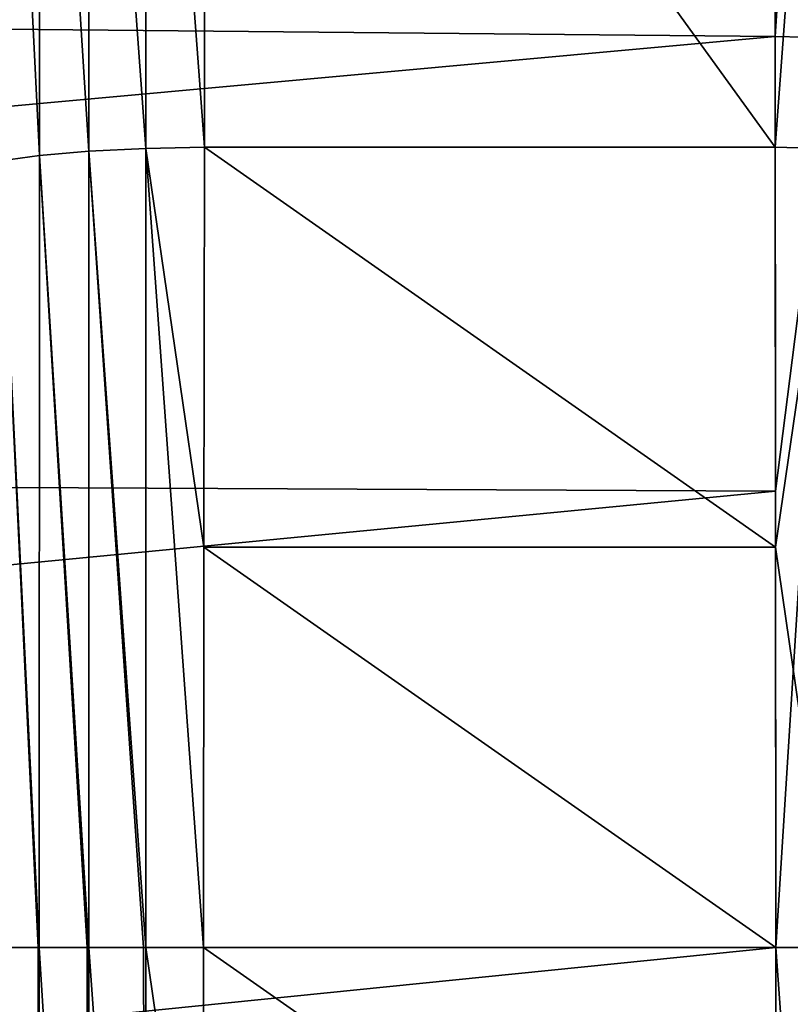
# Model space of a CAD drawing. Header units: metres. Extents: x -128 to 146, y -23 to 80.
# Tile 96 of 113: x 141.48 to 143.73, y -0.17 to 2.71. Entities that reach past the tile are written whole.
import ezdxf

# ---------------------------------------------------------------- set-up
doc = ezdxf.new("R2010")
doc.units = ezdxf.units.M
doc.layers.add('solid_509241_SW0001', color=7, linetype='CONTINUOUS')

msp = doc.modelspace()

# ---------------------------------------------------------------- linework, layer by layer
at = {"layer": 'solid_509241_SW0001'}
for points in [[(143.852142, 5.272771, 22.365427), (143.681198, 3.97619, 22.653696), (143.682312, 2.658035, 22.845894)], [(143.852142, 5.272771, 22.365427), (143.682312, 2.658035, 22.845894), (143.852127, 2.654111, 22.8253)], [(141.680786, 4.614106, -78.870552), (141.846634, 4.629221, -78.93454), (141.84668, 2.330454, -79.342369)], [(141.846634, 4.629221, -78.93454), (142.019577, 4.635679, -78.955307), (142.017593, 2.334423, -79.363235)], [(141.84668, 2.330454, -79.342369), (141.846634, 4.629221, -78.93454), (142.017593, 2.334423, -79.363235)], [(142.017593, 2.334423, -79.363235), (142.019577, 4.635679, -78.955307), (143.682419, 2.334544, -79.36322)], [(142.019577, 4.635679, -78.955307), (143.68042, 4.635918, -78.955254), (143.682419, 2.334544, -79.36322)], [(143.852661, 4.629083, -78.934753), (143.682419, 2.334544, -79.36322), (143.68042, 4.635918, -78.955254)], [(143.852631, 2.330383, -79.342552), (143.682419, 2.334544, -79.36322), (143.852661, 4.629083, -78.934753)], [(141.536957, 4.589752, -78.767868), (141.680786, 4.614106, -78.870552), (141.680634, 2.323014, -79.277542)], [(141.680634, 2.323014, -79.277542), (141.680786, 4.614106, -78.870552), (141.84668, 2.330454, -79.342369)], [(141.424454, 4.557742, -78.633148), (141.536957, 4.589752, -78.767868), (141.536469, 2.310904, -79.173141)], [(141.536469, 2.310904, -79.173141), (141.536957, 4.589752, -78.767868), (141.680634, 2.323014, -79.277542)], [(141.423569, 2.29491, -79.035934), (141.424454, 4.557742, -78.633148), (141.536469, 2.310904, -79.173141)], [(129.853088, 2.789958, 22.830158), (143.682312, 2.658035, 22.845894), (143.681198, 3.97619, 22.653696)], [(129.853088, 2.789958, 22.830158), (129.853088, 1.397561, 22.9575), (143.682312, 2.658035, 22.845894)], [(129.853088, 1.397561, 22.9575), (143.683609, 1.330919, 22.96146), (143.682312, 2.658035, 22.845894)], [(143.852127, 2.654111, 22.8253), (143.682312, 2.658035, 22.845894), (143.683609, 1.330919, 22.96146)], [(143.852127, 2.654111, 22.8253), (143.683609, 1.330919, 22.96146), (143.684784, 0, 23)], [(143.852127, 2.654111, 22.8253), (143.684784, 0, 23), (143.852417, -0.000001, 22.979633)], [(141.680634, 2.323014, -79.277542), (141.84668, 2.330454, -79.342369), (141.846344, 0.000001, -79.479324)], [(141.84668, 2.330454, -79.342369), (142.015213, 0, -79.5), (141.846344, 0.000001, -79.479324)], [(141.84668, 2.330454, -79.342369), (142.017593, 2.334423, -79.363235), (142.016296, 1.168004, -79.46582)], [(141.84668, 2.330454, -79.342369), (142.016296, 1.168004, -79.46582), (142.015213, 0, -79.5)], [(142.016296, 1.168004, -79.46582), (142.017593, 2.334423, -79.363235), (143.683701, 1.168065, -79.465813)], [(142.017593, 2.334423, -79.363235), (143.682419, 2.334544, -79.36322), (143.683701, 1.168065, -79.465813)], [(143.852631, 2.330383, -79.342552), (143.683701, 1.168065, -79.465813), (143.682419, 2.334544, -79.36322)], [(143.852631, 2.330383, -79.342552), (143.852966, 0.000001, -79.479492), (143.683701, 1.168065, -79.465813)], [(141.423569, 2.29491, -79.035934), (141.536469, 2.310904, -79.173141), (141.535629, 0.000002, -79.309891)], [(141.536469, 2.310904, -79.173141), (141.675491, 0.000002, -79.412033), (141.535629, 0.000002, -79.309891)], [(141.536469, 2.310904, -79.173141), (141.680634, 2.323014, -79.277542), (141.680099, 0.000002, -79.414566)], [(141.536469, 2.310904, -79.173141), (141.680099, 0.000002, -79.414566), (141.675491, 0.000002, -79.412033)], [(141.680634, 2.323014, -79.277542), (141.839752, 0.000001, -79.477654), (141.680099, 0.000002, -79.414566)], [(141.680634, 2.323014, -79.277542), (141.846344, 0.000001, -79.479324), (141.839752, 0.000001, -79.477654)], [(141.423569, 2.29491, -79.035934), (141.532928, 0.000002, -79.307343), (141.422302, 0.000002, -79.172096)], [(141.423569, 2.29491, -79.035934), (141.535629, 0.000002, -79.309891), (141.532928, 0.000002, -79.307343)], [(129.853088, 1.397561, 22.9575), (129.853088, 0, 23), (143.683609, 1.330919, 22.96146)], [(129.853088, 0, 23), (143.684784, 0, 23), (143.683609, 1.330919, 22.96146)], [(142.016296, 1.168004, -79.46582), (143.684784, 0, -79.5), (142.015213, 0, -79.5)], [(142.016296, 1.168004, -79.46582), (143.683701, 1.168065, -79.465813), (143.684784, 0, -79.5)], [(143.852966, 0.000001, -79.479492), (143.684784, 0, -79.5), (143.683701, 1.168065, -79.465813)], [(141.422302, 0.000002, -79.172096), (141.532928, 0.000002, -79.307343), (141.536469, -2.310713, -79.173164)], [(141.423569, -2.294721, -79.035957), (141.422302, 0.000002, -79.172096), (141.536469, -2.310713, -79.173164)], [(141.532928, 0.000002, -79.307343), (141.535629, 0.000002, -79.309891), (141.536469, -2.310713, -79.173164)], [(141.535629, 0.000002, -79.309891), (141.675491, 0.000002, -79.412033), (141.680634, -2.322823, -79.277565)], [(141.536469, -2.310713, -79.173164), (141.535629, 0.000002, -79.309891), (141.680634, -2.322823, -79.277565)], [(141.675491, 0.000002, -79.412033), (141.680099, 0.000002, -79.414566), (141.680634, -2.322823, -79.277565)], [(141.680099, 0.000002, -79.414566), (141.839752, 0.000001, -79.477654), (141.84668, -2.330264, -79.342392)], [(141.680634, -2.322823, -79.277565), (141.680099, 0.000002, -79.414566), (141.84668, -2.330264, -79.342392)], [(141.839752, 0.000001, -79.477654), (141.846344, 0.000001, -79.479324), (141.84668, -2.330264, -79.342392)], [(141.846344, 0.000001, -79.479324), (142.015213, 0, -79.5), (142.016296, -1.168191, -79.465805)], [(141.84668, -2.330264, -79.342392), (141.846344, 0.000001, -79.479324), (142.016296, -1.168191, -79.465805)], [(143.852631, -2.330387, -79.342552), (143.684784, 0, -79.5), (143.852966, 0.000001, -79.479492)], [(129.853088, -1.397561, 22.9575), (143.684784, 0, 23), (129.853088, 0, 23)], [(143.683609, -1.331, 22.961456), (143.684784, 0, 23), (129.853088, -1.397561, 22.9575)], [(142.015213, 0, -79.5), (143.684784, 0, -79.5), (143.683701, -1.168048, -79.465813)], [(142.016296, -1.168191, -79.465805), (142.015213, 0, -79.5), (143.683701, -1.168048, -79.465813)], [(143.852417, -0.000001, 22.979633), (143.684784, 0, 23), (143.683609, -1.331, 22.961456)], [(143.852417, -0.000001, 22.979633), (143.683609, -1.331, 22.961456), (143.852127, -2.653995, 22.825314)], [(143.852631, -2.330387, -79.342552), (143.683701, -1.168048, -79.465813), (143.684784, 0, -79.5)]]:
    msp.add_3dface(points, dxfattribs=at)

doc.saveas('drawing.dxf')
